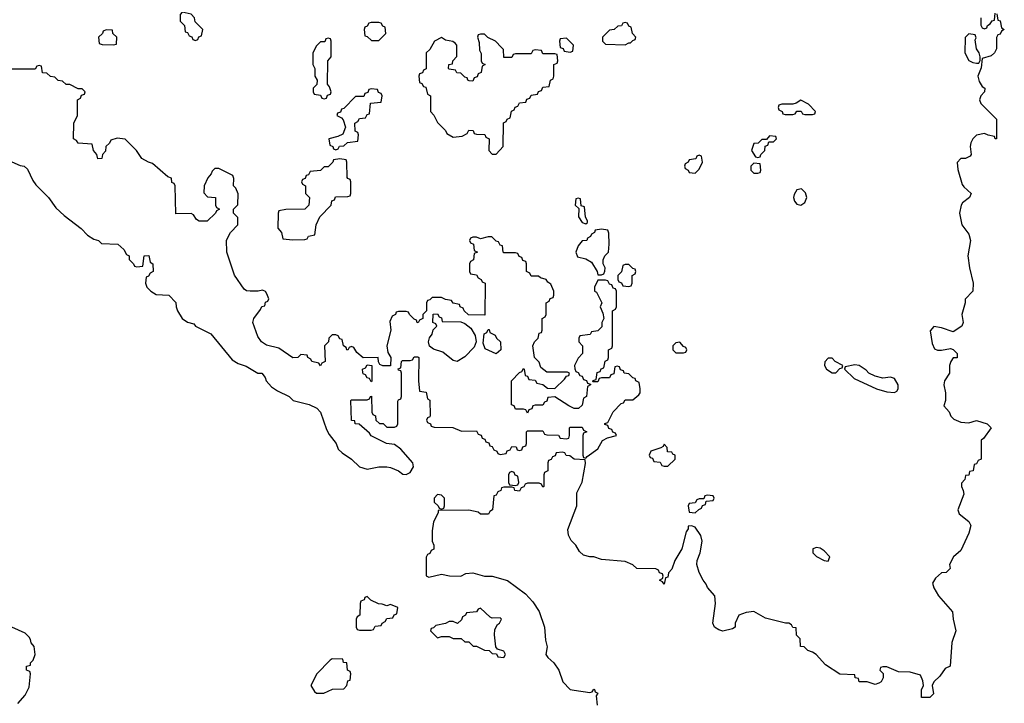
# Model space of a CAD drawing. Header units: inches. Extents: x 2112843 to 2323771, y 35243 to 209174.
# Tile 48 of 83: x 2310851 to 2315892, y 42819 to 46320. Entities that reach past the tile are written whole.
import ezdxf

# ---------------------------------------------------------------- set-up
doc = ezdxf.new("R2010")
doc.units = ezdxf.units.IN
doc.header["$MEASUREMENT"] = 0
doc.layers.add('C3014', color=7, linetype='Continuous')

msp = doc.modelspace()

# ---------------------------------------------------------------- linework, layer by layer
at = {"layer": 'C3014', "color": 6}
for points in [[(2311682, 46358), (2311672.7, 46347.3), (2311672.7, 46312.7), (2311694, 46290), (2311698, 46258), (2311710, 46254), (2311718, 46238), (2311732.7, 46232.7), (2311738, 46218), (2311750, 46214), (2311762, 46218), (2311767.3, 46232.7), (2311782, 46238), (2311788, 46270), (2311748.7, 46308.7), (2311746, 46330), (2311728.4, 46348.4)], [(2312690, 46306), (2312650, 46306), (2312638, 46302), (2312630, 46286), (2312618, 46282), (2312614, 46270), (2312618, 46238), (2312630, 46234), (2312652.7, 46212.7), (2312690, 46214), (2312726, 46250), (2312722, 46282), (2312710, 46286), (2312702, 46302)], [(2313950, 46306), (2313938, 46302), (2313931.6, 46288.4), (2313912.7, 46287.3), (2313894, 46270), (2313870, 46266), (2313834, 46230), (2313834, 46210), (2313850, 46194), (2313950, 46191.3), (2313970, 46202), (2313978, 46202), (2313990, 46214), (2314002, 46218), (2314006, 46230), (2313988, 46250), (2313982, 46282), (2313970, 46286), (2313962, 46302)], [(2311292.7, 46267.3), (2311278, 46262), (2311274, 46250), (2311254, 46230), (2311258, 46198), (2311272.7, 46192.7), (2311330, 46192), (2311346, 46194), (2311348, 46230), (2311328, 46250), (2311326, 46266)], [(2313230, 46246), (2313210, 46246), (2313198, 46242), (2313194, 46230), (2313203.6, 46203.6), (2313204.7, 46164.7), (2313212.7, 46147.3), (2313214, 46110), (2313218, 46098), (2313234, 46090), (2313218, 46082), (2313214, 46050), (2313198, 46042), (2313192.7, 46027.3), (2313178, 46022), (2313170, 46006), (2313152.7, 46007.3), (2313146, 46010), (2313142, 46022), (2313130, 46026), (2313110, 46046), (2313088.4, 46048.4), (2313082, 46062), (2313050, 46066), (2313046, 46070), (2313048, 46090), (2313066, 46094), (2313068, 46110), (2313088.7, 46131.3), (2313088.8, 46188.8), (2313080.2, 46200.2), (2313069, 46209), (2313030, 46215.3), (2313010, 46228), (2312974, 46210), (2312950, 46168), (2312932, 46150), (2312931.6, 46068.4), (2312918, 46062), (2312912.7, 46047.3), (2312898, 46042), (2312894, 46030), (2312898, 45998), (2312910, 45994), (2312918, 45978), (2312930, 45974), (2312938, 45938), (2312954, 45930), (2312954, 45850), (2312971.6, 45831.6), (2312990, 45794), (2313030, 45752), (2313036.9, 45736.9), (2313070, 45718), (2313116.4, 45723.6), (2313142, 45738), (2313150, 45754), (2313172.7, 45752.7), (2313178, 45738), (2313190, 45734), (2313232.7, 45732.7), (2313238, 45718), (2313254, 45710), (2313252, 45650), (2313270, 45632), (2313290, 45631.3), (2313326, 45670), (2313327.3, 45792.7), (2313342, 45798), (2313346, 45810), (2313362, 45818), (2313368.4, 45851.6), (2313382, 45858), (2313387.3, 45872.7), (2313402, 45878), (2313410, 45894), (2313442, 45898), (2313447.3, 45912.7), (2313462, 45918), (2313470, 45934), (2313502, 45938), (2313507.3, 45952.7), (2313522, 45958), (2313530, 45974), (2313562, 45978), (2313568, 46010), (2313582, 46018), (2313586, 46030), (2313586, 46090), (2313602, 46098), (2313606, 46110), (2313602, 46142), (2313590, 46146), (2313530, 46146), (2313522, 46162), (2313490, 46166), (2313478, 46162), (2313470, 46146), (2313390, 46146), (2313378, 46142), (2313370, 46126), (2313330, 46126), (2313327.3, 46167.3), (2313318, 46178), (2313286, 46210), (2313248.4, 46228.4)], [(2315710, 46248), (2315691.3, 46228.7), (2315690.7, 46150), (2315710, 46111), (2315730, 46101), (2315750, 46098), (2315762, 46098), (2315768.7, 46111.3), (2315769, 46130), (2315764, 46150), (2315749.1, 46170.9), (2315743.1, 46216.9), (2315747.3, 46227.3), (2315742, 46242)], [(2312430, 46226), (2312418, 46222), (2312412.7, 46207.3), (2312390, 46206), (2312370, 46186), (2312352, 46150), (2312352, 46090), (2312362, 46070), (2312362, 46030), (2312374, 46010), (2312372.7, 45987.3), (2312354, 45970), (2312354, 45950), (2312358, 45938), (2312390, 45934), (2312398, 45918), (2312410, 45914), (2312422, 45918), (2312427.3, 45932.7), (2312442, 45938), (2312446, 45950), (2312436.4, 45976.4), (2312426, 45990), (2312428, 46110), (2312446, 46130), (2312446, 46210), (2312442, 46222)], [(2313650, 46226), (2313618, 46222), (2313614, 46210), (2313618, 46178), (2313632.7, 46172.7), (2313638, 46158), (2313670, 46154), (2313682, 46158), (2313686, 46190)], [(2312650, 45966), (2312638, 45962), (2312632.7, 45947.3), (2312618, 45942), (2312612.7, 45927.3), (2312570, 45926), (2312510, 45866), (2312498, 45862), (2312492.7, 45847.3), (2312478, 45842), (2312474, 45830), (2312498, 45818), (2312506.4, 45806.4), (2312518, 45770), (2312506, 45734), (2312478.8, 45721.2), (2312434, 45710), (2312438, 45678), (2312454, 45670), (2312458, 45658), (2312470, 45654), (2312482, 45658), (2312488.4, 45671.6), (2312510, 45674), (2312528.4, 45691.6), (2312582, 45698), (2312586, 45730), (2312582, 45742), (2312568.4, 45748.4), (2312566, 45790), (2312582, 45798), (2312590, 45814), (2312622, 45818), (2312630, 45834), (2312642, 45838), (2312647.3, 45892.7), (2312702, 45898), (2312706, 45930), (2312702, 45942), (2312687.3, 45947.3), (2312682, 45962)], [(2314850, 45908.7), (2314826.8, 45893.2), (2314810, 45888), (2314752.7, 45887.3), (2314738, 45882), (2314734, 45870), (2314738, 45858), (2314754, 45850), (2314758, 45838), (2314770, 45834), (2314810, 45834), (2314822, 45838), (2314830, 45852), (2314851.6, 45851.6), (2314858, 45838), (2314870, 45834), (2314910, 45834), (2314922, 45838), (2314926, 45850), (2314890, 45888)], [(2314690, 45726), (2314674, 45706), (2314650, 45706), (2314631.6, 45688.4), (2314610, 45686), (2314598, 45650), (2314618, 45618), (2314630, 45614), (2314642, 45618), (2314646, 45630), (2314666, 45650), (2314668, 45672), (2314682, 45678), (2314686, 45694), (2314710, 45694), (2314726, 45710), (2314722, 45722)], [(2314330, 45626), (2314318, 45622), (2314312, 45608), (2314278, 45602), (2314274, 45590), (2314258, 45582), (2314254, 45570), (2314258, 45558), (2314274, 45550), (2314278, 45538), (2314310, 45534), (2314330, 45554), (2314346, 45590), (2314342, 45622)], [(2312490, 45608), (2312458, 45602), (2312454, 45590), (2312430, 45566), (2312410, 45566), (2312391.6, 45548.4), (2312338, 45542), (2312330, 45526), (2312318, 45522), (2312312.7, 45507.3), (2312298, 45502), (2312294, 45490), (2312298, 45478), (2312314, 45470), (2312314, 45430), (2312334, 45410), (2312331.3, 45370), (2312310.9, 45349.1), (2312212.7, 45347.3), (2312178, 45342), (2312174, 45330), (2312172.7, 45252.7), (2312192, 45230), (2312198, 45198), (2312250, 45192), (2312310, 45194), (2312322, 45198), (2312330, 45212), (2312362, 45218), (2312368, 45270), (2312388, 45310), (2312446, 45370), (2312448.4, 45391.6), (2312462, 45398), (2312467.3, 45412.7), (2312530, 45414), (2312542, 45418), (2312546, 45430), (2312546, 45490), (2312542, 45502), (2312530, 45506), (2312527.3, 45512.7), (2312526, 45590), (2312522, 45602)], [(2314610, 45586), (2314594, 45570), (2314594, 45550), (2314610, 45534), (2314630, 45534), (2314642, 45538), (2314646, 45550), (2314642, 45582)], [(2314854, 45454), (2314830, 45449), (2314815.9, 45424.1), (2314813.4, 45410), (2314817.3, 45390), (2314830, 45374.8), (2314850, 45370.8), (2314870, 45384.7), (2314881.2, 45410), (2314873.6, 45433.6)], [(2313710, 45406), (2313698, 45402), (2313694, 45370), (2313714, 45354), (2313712, 45310), (2313730, 45282), (2313750, 45274), (2313758, 45282), (2313758, 45290), (2313748, 45308), (2313742, 45362), (2313726, 45366), (2313722, 45402)], [(2313830, 45248), (2313798, 45242), (2313794, 45230), (2313778, 45222), (2313774, 45210), (2313758, 45202), (2313754, 45190), (2313730, 45188), (2313710, 45162), (2313698.8, 45130), (2313706, 45106), (2313750, 45096), (2313779.1, 45079.1), (2313806.8, 45030), (2313810, 45014), (2313830, 45014), (2313842, 45018), (2313847.3, 45032.7), (2313848, 45050), (2313838, 45070), (2313838, 45090), (2313846, 45110), (2313866, 45130), (2313868, 45170), (2313867.3, 45227.3), (2313862, 45242)], [(2313970, 45066), (2313950, 45066), (2313938, 45062), (2313931.6, 45028.4), (2313914, 45010), (2313914, 44990), (2313918, 44978), (2313932.7, 44972.7), (2313938, 44958), (2313970, 44954), (2313982, 44958), (2313986, 44970), (2313986, 45010), (2314002, 45018), (2314006, 45030), (2314002, 45042), (2313990, 45046)], [(2313090, 44569), (2313070, 44575.3), (2313018, 44618), (2312970, 44633.2), (2312949.1, 44649.1), (2312944, 44670), (2312949.2, 44690.8), (2312962, 44710), (2312968.4, 44731.6), (2312986, 44750), (2312982, 44762), (2312966, 44770), (2312967.3, 44812.7), (2312990, 44814), (2312998, 44798), (2313010, 44794), (2313014, 44774), (2313110, 44772), (2313130, 44764.7), (2313159.9, 44739.9), (2313183, 44703), (2313187.3, 44670), (2313176.8, 44643.2), (2313130, 44594)], [(2313290, 44608.7), (2313234.6, 44634.6), (2313223.1, 44663.1), (2313228.8, 44711.2), (2313242, 44718), (2313250, 44734), (2313254, 44734), (2313258, 44718), (2313284.7, 44704.7), (2313292, 44690), (2313312, 44670), (2313314, 44630)], [(2314230, 44668), (2314210, 44666), (2314194, 44650), (2314194, 44630), (2314210, 44614), (2314250, 44614), (2314262, 44618), (2314266, 44630), (2314262, 44642), (2314250, 44646)], [(2315010, 44586), (2314990, 44586), (2314972.7, 44567.3), (2314972, 44550), (2314982, 44530), (2315010, 44511.3), (2315030, 44512), (2315050, 44534), (2315062, 44538), (2315066, 44550), (2315026, 44570)], [(2312650, 44466), (2312642, 44482), (2312630, 44486), (2312622, 44502), (2312610, 44506), (2312607.3, 44512.7), (2312606, 44530), (2312622, 44538), (2312630, 44552), (2312654, 44550), (2312654, 44470)], [(2315127.5, 44552.5), (2315078, 44542), (2315074, 44530), (2315122.8, 44482.8), (2315238, 44430), (2315290, 44414), (2315330, 44411.3), (2315342, 44418), (2315348.7, 44430), (2315349, 44450), (2315330, 44482), (2315310, 44489), (2315270, 44485.2), (2315230, 44494), (2315198, 44510), (2315185.2, 44525.2), (2315149.3, 44549.3)], [(2314150, 44146), (2314144.7, 44135.3), (2314132.7, 44127.3), (2314082, 44110), (2314074, 44090), (2314078, 44078), (2314090, 44074), (2314098, 44058), (2314130, 44054), (2314138, 44038), (2314150, 44034), (2314170, 44034), (2314206, 44070), (2314206, 44090), (2314195.3, 44095.3), (2314190, 44106), (2314167.3, 44107.3), (2314166, 44130)], [(2313370, 44006), (2313358, 44002), (2313354, 43990), (2313354, 43950), (2313358, 43938), (2313390, 43934), (2313402, 43938), (2313406, 43950), (2313402, 43982), (2313387.3, 43987.3), (2313382, 44002)], [(2312990, 43888), (2312972, 43870), (2312972, 43850), (2312994, 43830), (2312998, 43818), (2313010, 43814), (2313022, 43818), (2313026, 43830), (2313026, 43870), (2313010, 43886)], [(2314370, 43886), (2314358, 43882), (2314354, 43866), (2314330, 43866), (2314318, 43862), (2314310, 43846), (2314278, 43842), (2314274, 43830), (2314278, 43798), (2314310, 43794), (2314327.3, 43812.7), (2314342, 43818), (2314347.3, 43832.7), (2314362, 43838), (2314366, 43854), (2314402, 43858), (2314406, 43870), (2314402, 43882)], [(2314930, 43618), (2314911.3, 43610), (2314911.3, 43590), (2314930, 43571.3), (2314970, 43550.8), (2314990, 43547.3), (2314999.3, 43570), (2314970, 43600.9), (2314950, 43613.6)], [(2312630, 43366), (2312618, 43362), (2312614, 43350), (2312598, 43342), (2312594, 43330), (2312592, 43270), (2312578, 43262), (2312574, 43250), (2312574, 43210), (2312578, 43198), (2312590, 43194), (2312650, 43194), (2312662, 43198), (2312670, 43214), (2312702, 43218), (2312706, 43230), (2312722, 43238), (2312730, 43254), (2312762, 43258), (2312767.3, 43272.7), (2312782, 43278), (2312786, 43310), (2312750, 43326), (2312730, 43318), (2312707.3, 43327.3), (2312688.4, 43328.4), (2312648.4, 43348.4)], [(2313210, 43306), (2313198, 43302), (2313190, 43288), (2313138, 43282), (2313134, 43270), (2313118, 43262), (2313112.7, 43247.3), (2313091.6, 43228.4), (2313070, 43238), (2313050, 43238), (2313030, 43228), (2312982, 43218), (2312970, 43206), (2312958, 43202), (2312954, 43190), (2312990, 43154), (2313010, 43162), (2313050, 43162), (2313070, 43152), (2313111.6, 43151.6), (2313130, 43134), (2313150, 43134), (2313172, 43112), (2313190, 43111.3), (2313230, 43091.3), (2313254, 43090), (2313270, 43074), (2313292.7, 43072.7), (2313298, 43058), (2313330, 43054), (2313338, 43070), (2313330, 43086), (2313296.4, 43096.4), (2313288.4, 43108.4), (2313281.2, 43170), (2313282.7, 43197.3), (2313296.5, 43223.5), (2313308, 43230), (2313318, 43250), (2313310, 43258), (2313270, 43255.3), (2313260.2, 43260.2)], [(2312450, 43048), (2312439.6, 43040.4), (2312372, 42970), (2312342, 42910), (2312359.6, 42879.6), (2312370, 42872), (2312408.4, 42871.6), (2312430, 42882), (2312451.6, 42891.6), (2312510, 42894), (2312526, 42910), (2312530, 42934), (2312542, 42938), (2312546, 42970), (2312542, 42982), (2312528.8, 42988.8), (2312526, 43026), (2312508.8, 43028.8), (2312506, 43046)]]:
    msp.add_lwpolyline(points, close=True, dxfattribs=at)
for points in [[(2315854, 46350), (2315858, 46318), (2315870, 46314), (2315878, 46278), (2315892, 46270), (2315878, 46262), (2315870, 46246), (2315858, 46242), (2315852, 46228), (2315851.2, 46171.2), (2315842, 46150), (2315825.4, 46134.6), (2315778, 46122), (2315772.7, 46072.7), (2315756, 46030), (2315763.5, 46003.5), (2315778, 45978), (2315792, 45970), (2315791.3, 45950), (2315771.3, 45930), (2315764.7, 45910), (2315771.3, 45890), (2315852, 45810), (2315852, 45710), (2315846, 45710), (2315842, 45722), (2315810, 45728), (2315790, 45738), (2315750, 45728.7), (2315731.3, 45710), (2315721, 45690), (2315718, 45670), (2315722, 45630), (2315718, 45622), (2315694, 45610), (2315670, 45609), (2315650.7, 45589.3), (2315653.2, 45553.2), (2315676.4, 45476.4), (2315684.1, 45464.1), (2315722, 45430), (2315714, 45410), (2315678, 45382), (2315670.8, 45370), (2315663, 45330), (2315674.9, 45270), (2315710, 45221), (2315719.1, 45190), (2315706, 45110), (2315713, 45050), (2315733.4, 44970), (2315730.7, 44930), (2315691, 44889), (2315690.8, 44870), (2315674.8, 44810), (2315682, 44770), (2315674, 44750), (2315630, 44722), (2315570, 44742.4), (2315530.6, 44749.4), (2315512.5, 44727.5), (2315522, 44662), (2315534.9, 44634.9), (2315550, 44628), (2315570, 44628), (2315616, 44636), (2315630, 44632), (2315651, 44610), (2315650, 44589), (2315630, 44588), (2315618, 44570), (2315611.3, 44550), (2315611, 44510), (2315586, 44470), (2315582.8, 44450), (2315590.7, 44410), (2315590.7, 44370), (2315582, 44342), (2315610, 44311.3), (2315618, 44290), (2315633.8, 44273.8), (2315670, 44259.5), (2315690, 44257), (2315710, 44256.4), (2315750, 44266.8), (2315804.7, 44250), (2315824.7, 44230), (2315784.7, 44175.3), (2315772.7, 44167.3), (2315774, 44070), (2315758, 44062), (2315750, 44046), (2315738, 44042), (2315732, 44010), (2315714, 44006), (2315710, 43988), (2315694, 43986), (2315690, 43966), (2315672.7, 43947.3), (2315672, 43930), (2315682, 43910), (2315684.7, 43890), (2315654, 43810), (2315661, 43790), (2315711, 43750), (2315721, 43730), (2315710.6, 43690), (2315670, 43602), (2315631, 43569), (2315612, 43530), (2315614, 43510), (2315594, 43490), (2315570, 43488), (2315539.6, 43460.4), (2315524.7, 43435.3), (2315531, 43410), (2315554.8, 43370), (2315627.5, 43287.5), (2315630.6, 43250), (2315644, 43190), (2315623, 43130), (2315614, 43010), (2315590, 42998), (2315561.4, 42958.6), (2315531, 42930), (2315522, 42910), (2315530, 42868), (2315510, 42848.7), (2315471.6, 42848.4), (2315468, 42850), (2315468.7, 42888.7), (2315478, 42910), (2315474.6, 42934.6), (2315463.1, 42963.1), (2315410, 42979), (2315350, 42981.2), (2315290, 43006), (2315270, 43006), (2315258, 43002), (2315254, 42990), (2315271.6, 42971.6), (2315271, 42950), (2315262, 42930), (2315250, 42922), (2315230, 42915.3), (2315190, 42928.7), (2315149.2, 42929.2), (2315146, 42946), (2315128, 42950), (2315126, 42966), (2315050, 42969), (2314976.4, 43016.4), (2314929.3, 43069.3), (2314910, 43082), (2314886, 43090), (2314868, 43108), (2314848, 43110), (2314846, 43150), (2314828.8, 43168.8), (2314826, 43206), (2314810, 43208), (2314802, 43222), (2314789.1, 43229.1), (2314770.9, 43229.1), (2314670, 43255.3), (2314610, 43289.2), (2314570, 43285.2), (2314532, 43270), (2314514, 43230), (2314514, 43210), (2314499.6, 43200.4), (2314450.6, 43189.4), (2314430, 43195.3), (2314408.7, 43210), (2314399, 43230), (2314412.7, 43330), (2314409.2, 43370), (2314372.3, 43412.3), (2314365.2, 43430), (2314349.6, 43449.6), (2314330, 43488.7), (2314318.4, 43530), (2314319.5, 43550), (2314334.5, 43590), (2314345.1, 43650), (2314338.3, 43678.3), (2314310, 43722), (2314290, 43728.7), (2314272.7, 43727.3), (2314272.7, 43712.7), (2314262.8, 43697.2), (2314240.7, 43610), (2314204.7, 43550), (2314190, 43506), (2314172.7, 43487.3), (2314170, 43466), (2314158, 43462), (2314150, 43429), (2314142, 43442), (2314126, 43450), (2314142, 43458), (2314146, 43470), (2314142, 43482), (2314127.3, 43487.3), (2314122, 43502), (2314107.3, 43507.3), (2314010, 43509.2), (2313989.3, 43529.3), (2313950, 43546), (2313830, 43555.1), (2313790, 43569.2), (2313769.3, 43569.3), (2313738, 43578), (2313716.4, 43596.4), (2313698, 43630), (2313673.6, 43653.6), (2313660.4, 43680.4), (2313658, 43710), (2313704, 43830), (2313703.1, 43896.9), (2313730, 43952), (2313748, 44048), (2313746, 44066), (2313688.8, 44068.8), (2313667.3, 44087.3), (2313648.4, 44088.4), (2313642, 44102), (2313630, 44106), (2313598, 44102), (2313592.7, 44087.3), (2313578, 44082), (2313572.7, 44067.3), (2313558, 44062), (2313554, 44050), (2313554, 44010), (2313538, 44002), (2313534, 43990), (2313534, 43930), (2313530, 43926), (2313522, 43942), (2313510, 43946), (2313450, 43946), (2313438, 43942), (2313432.7, 43927.3), (2313418, 43922), (2313410, 43906), (2313386, 43910), (2313382, 43922), (2313370, 43926), (2313330, 43926), (2313318, 43922), (2313314, 43910), (2313298, 43902), (2313290, 43886), (2313278, 43882), (2313272, 43810), (2313258, 43802), (2313251.6, 43788.4), (2313210, 43788), (2313198, 43798), (2313150, 43808.7), (2312994, 43806), (2312994, 43794), (2312970, 43748), (2312962, 43702), (2312962, 43650), (2312971.3, 43630), (2312971.6, 43608.4), (2312958, 43602), (2312950, 43586), (2312938, 43582), (2312932.7, 43567.3), (2312932, 43472), (2312945.4, 43465.4), (2313010, 43481), (2313051.6, 43471.6), (2313110, 43471.3), (2313135.5, 43484.5), (2313170, 43487.7), (2313230, 43470.6), (2313270.4, 43470.4), (2313348, 43448), (2313440.6, 43380.6), (2313478.5, 43338.5), (2313510.3, 43290.3), (2313538.4, 43210), (2313542.8, 43142.8), (2313550.6, 43109.4), (2313544.7, 43070), (2313554, 43054), (2313586.2, 43026.2), (2313610.7, 42990), (2313631, 42930), (2313670, 42891), (2313690, 42886), (2313770, 42874), (2313782, 42878), (2313790, 42892), (2313794, 42890), (2313798, 42878), (2313811.2, 42871.2), (2313802, 42858), (2313807.3, 42810)], [(2315771.3, 46330), (2315772, 46292), (2315778, 46278), (2315790, 46274), (2315802, 46278), (2315806, 46290), (2315820.4, 46299.6), (2315830, 46314), (2315842, 46318), (2315846, 46354)], [(2310810, 45591.3), (2310852.7, 45572.7), (2310874, 45570), (2310890, 45554), (2310917.3, 45497.3), (2310934, 45474), (2310998, 45410), (2311036.3, 45356.3), (2311078, 45318), (2311166, 45250), (2311197.3, 45217.3), (2311230, 45196), (2311254, 45190), (2311270, 45174), (2311354, 45170), (2311383.6, 45143.6), (2311398, 45118), (2311411.3, 45110), (2311412, 45092), (2311434, 45070), (2311438, 45058), (2311450, 45054), (2311482, 45058), (2311488, 45110), (2311512.7, 45112.7), (2311518, 45078), (2311532, 45070), (2311534, 45030), (2311518, 45022), (2311510, 45006), (2311498, 45002), (2311494, 44970), (2311502, 44950), (2311522, 44930), (2311550, 44912), (2311614, 44910), (2311650, 44872), (2311651, 44850), (2311658.8, 44830), (2311682.8, 44790), (2311710, 44770.8), (2311742, 44762), (2311751.2, 44751.2), (2311830, 44711.3), (2311938.6, 44578.6), (2311970, 44558.8), (2312010, 44546), (2312070, 44510.8), (2312090.5, 44510.5), (2312107.7, 44487.7), (2312113.4, 44470), (2312140.5, 44440.5), (2312170, 44419.3), (2312230.6, 44390.6), (2312250.8, 44370.8), (2312332, 44350), (2312371.3, 44330), (2312390.5, 44310.5), (2312422.3, 44222.3), (2312435.8, 44195.8), (2312470.7, 44150), (2312481.4, 44121.4), (2312501.4, 44101.4), (2312550.4, 44070.4), (2312590, 44030.7), (2312630, 44018), (2312690, 44030.4), (2312730, 44030.5), (2312750, 44027.3), (2312790, 44010.4), (2312813.2, 43993.2), (2312830, 43990.6), (2312850, 44000.7), (2312867, 44030), (2312863.7, 44050), (2312801.5, 44121.5), (2312770, 44145.2), (2312728, 44150), (2312650, 44189), (2312642, 44202), (2312588, 44248), (2312568, 44250), (2312566, 44266), (2312550, 44268), (2312546, 44370), (2312550, 44374), (2312630, 44374), (2312642, 44378), (2312646, 44390), (2312652.7, 44392.7), (2312654, 44310), (2312658, 44298), (2312671.6, 44291.6), (2312674, 44270), (2312692.7, 44252.7), (2312711.6, 44251.6), (2312730, 44234), (2312770, 44234), (2312782, 44238), (2312786, 44250), (2312787.3, 44367.3), (2312790, 44374), (2312802, 44378), (2312806, 44390), (2312806, 44510), (2312802, 44522), (2312790, 44526), (2312788.4, 44531.6), (2312802, 44538), (2312806, 44570), (2312810, 44574), (2312850, 44574), (2312862, 44578), (2312870, 44594), (2312890, 44594), (2312894, 44590), (2312892, 44470), (2312898, 44418), (2312932.7, 44412.7), (2312938, 44378), (2312951.3, 44371.3), (2312952.7, 44292.7), (2312950, 44286), (2312938, 44282), (2312934, 44270), (2312938, 44258), (2312954, 44250), (2312958, 44238), (2312972.7, 44232.7), (2313068.4, 44231.6), (2313112.7, 44212.7), (2313190, 44214), (2313198, 44198), (2313212.7, 44192.7), (2313218, 44178), (2313232.7, 44172.7), (2313238, 44158), (2313252.7, 44152.7), (2313258, 44138), (2313270, 44134), (2313278, 44118), (2313294, 44110), (2313298, 44098), (2313310, 44094), (2313342, 44098), (2313347.3, 44112.7), (2313362, 44118), (2313370, 44134), (2313392.7, 44132.7), (2313398, 44118), (2313410, 44114), (2313422, 44118), (2313427.3, 44132.7), (2313442, 44138), (2313446, 44150), (2313446, 44210), (2313450, 44214), (2313530, 44214), (2313538, 44198), (2313550, 44194), (2313610, 44192), (2313618, 44178), (2313650, 44174), (2313662, 44178), (2313666, 44190), (2313666, 44230), (2313670, 44234), (2313730, 44234), (2313738, 44218), (2313754, 44210), (2313738, 44202), (2313734, 44190), (2313734, 44090), (2313738, 44078), (2313750, 44074), (2313756.4, 44083.6), (2313810, 44122), (2313835.3, 44164.7), (2313860.4, 44179.6), (2313906, 44190), (2313902, 44202), (2313887.3, 44207.3), (2313882, 44222), (2313867.3, 44227.3), (2313862, 44242), (2313847.3, 44247.3), (2313847.3, 44252.7), (2313862, 44258), (2313888.8, 44311.2), (2313930, 44354), (2313942, 44358), (2313950, 44374), (2313990, 44374), (2314020.4, 44399.6), (2314028, 44410), (2314028, 44430), (2314022, 44462), (2314006, 44470), (2314002, 44482), (2313990, 44486), (2313970, 44506), (2313946, 44510), (2313942, 44522), (2313927.3, 44527.3), (2313922, 44542), (2313910, 44546), (2313898, 44542), (2313892.7, 44507.3), (2313878, 44502), (2313870, 44486), (2313830, 44486), (2313818, 44482), (2313810, 44466), (2313786, 44466), (2313787.3, 44472.7), (2313802, 44478), (2313807.3, 44512.7), (2313822, 44518), (2313827.3, 44532.7), (2313842, 44538), (2313848.4, 44571.6), (2313862, 44578), (2313866, 44590), (2313866, 44630), (2313882, 44638), (2313886, 44650), (2313886, 44830), (2313902, 44838), (2313906, 44850), (2313906, 44930), (2313902, 44942), (2313890, 44946), (2313882, 44962), (2313870, 44966), (2313862, 44982), (2313850, 44986), (2313810, 44986), (2313794, 44950), (2313794, 44930), (2313804.7, 44924.7), (2313832, 44870), (2313822, 44850), (2313836.9, 44816.9), (2313841, 44790), (2313832, 44770), (2313832, 44748), (2313810, 44726), (2313778, 44722), (2313771.6, 44708.4), (2313718, 44702), (2313714, 44690), (2313714, 44670), (2313732, 44650), (2313732, 44610), (2313710, 44586), (2313692, 44550), (2313692.7, 44532.7), (2313698, 44518), (2313710, 44514), (2313718, 44498), (2313730, 44494), (2313738, 44478), (2313752.7, 44472.7), (2313758, 44458), (2313774, 44454), (2313774, 44450), (2313758, 44442), (2313752, 44390), (2313738, 44382), (2313730, 44346), (2313711.3, 44328.7), (2313690, 44328.7), (2313662, 44342), (2313590, 44388), (2313554, 44386), (2313550, 44366), (2313538, 44362), (2313530, 44346), (2313490, 44346), (2313478, 44342), (2313472.7, 44327.3), (2313458, 44322), (2313450, 44306), (2313442, 44322), (2313430, 44326), (2313390, 44326), (2313382, 44342), (2313368.4, 44348.4), (2313369, 44470), (2313410, 44514), (2313422, 44518), (2313430, 44534), (2313434, 44530), (2313438, 44498), (2313450, 44494), (2313458, 44478), (2313490, 44474), (2313498, 44458), (2313530, 44452), (2313552.7, 44432.7), (2313590, 44432), (2313640.4, 44479.6), (2313650, 44494), (2313662, 44498), (2313666, 44510), (2313655.3, 44515.3), (2313550, 44515.3), (2313519, 44539), (2313510, 44566), (2313486, 44590), (2313478, 44650), (2313486, 44670), (2313506, 44690), (2313510, 44714), (2313522, 44718), (2313526, 44730), (2313526, 44790), (2313542, 44798), (2313546, 44810), (2313546, 44870), (2313562, 44878), (2313567.3, 44892.7), (2313582, 44898), (2313586, 44910), (2313586, 44930), (2313570, 44966), (2313555.3, 44975.3), (2313546, 44990), (2313518, 44998), (2313507.3, 45007.3), (2313470, 45006), (2313462, 45022), (2313446, 45030), (2313446, 45070), (2313442, 45082), (2313427.3, 45087.3), (2313422, 45102), (2313407.3, 45107.3), (2313402, 45122), (2313390, 45126), (2313330, 45126), (2313326, 45130), (2313322, 45162), (2313310, 45166), (2313302, 45182), (2313290, 45186), (2313267.3, 45207.3), (2313250, 45208), (2313210, 45198), (2313190, 45206), (2313170, 45206), (2313158, 45202), (2313154, 45190), (2313158, 45178), (2313174, 45170), (2313178, 45138), (2313194, 45130), (2313178, 45122), (2313174, 45090), (2313158, 45082), (2313154, 45070), (2313154, 45030), (2313158, 45018), (2313190, 45014), (2313198, 44998), (2313214, 44990), (2313218, 44978), (2313234, 44970), (2313232.7, 44807.3), (2313148.4, 44808.4), (2313126, 44830), (2313122, 44842), (2313106, 44850), (2313102, 44862), (2313070, 44868), (2313062, 44882), (2313030, 44888), (2313010, 44898), (2312962, 44898), (2312950, 44886), (2312938, 44882), (2312934, 44870), (2312934, 44830), (2312914, 44810), (2312914, 44790), (2312898, 44782), (2312891.6, 44768.4), (2312886, 44770), (2312882, 44782), (2312870, 44786), (2312846, 44810), (2312842, 44822), (2312830, 44826), (2312790, 44826), (2312778, 44822), (2312774, 44810), (2312758, 44802), (2312745.4, 44774.6), (2312751.3, 44730), (2312731, 44650), (2312735.3, 44615.3), (2312751, 44590), (2312750, 44548), (2312710, 44548), (2312694.6, 44554.6), (2312688, 44568), (2312686, 44590), (2312610, 44588), (2312576.5, 44616.5), (2312562, 44642), (2312550, 44646), (2312538, 44642), (2312530, 44628), (2312526, 44630), (2312522, 44642), (2312508, 44650), (2312502, 44682), (2312490, 44686), (2312482, 44702), (2312470, 44706), (2312450, 44706), (2312434, 44690), (2312432, 44670), (2312412, 44650), (2312414, 44570), (2312398, 44562), (2312390, 44548), (2312382, 44562), (2312346, 44570), (2312342, 44582), (2312326, 44590), (2312322, 44602), (2312290, 44606), (2312274, 44590), (2312250, 44589), (2312178, 44638), (2312113.6, 44653.6), (2312089, 44670), (2312070, 44698), (2312044, 44770), (2312049, 44790), (2312084, 44836), (2312090, 44852), (2312106, 44854), (2312110, 44874), (2312122, 44878), (2312126, 44890), (2312116.4, 44916.4), (2312108.4, 44928.4), (2312094.6, 44934.6), (2312070.9, 44929.1), (2312030, 44929.5), (2312011.8, 44931.8), (2311999.3, 44939.3), (2311951, 45011), (2311911.6, 45130), (2311909.6, 45190.4), (2311929.6, 45230.4), (2311968, 45270), (2311967.3, 45307.3), (2311946, 45330), (2311946, 45350), (2311968.4, 45371.6), (2311968.8, 45428.8), (2311958, 45458), (2311946, 45470), (2311947.3, 45507.3), (2311942, 45522), (2311870, 45558), (2311850, 45558), (2311836, 45544), (2311831, 45530), (2311814.8, 45510), (2311796, 45470), (2311792.7, 45432.7), (2311812.7, 45412.7), (2311854, 45410), (2311854, 45370), (2311858, 45358), (2311874, 45350), (2311858, 45342), (2311854, 45330), (2311810, 45289), (2311770, 45288), (2311756.4, 45296.4), (2311740.4, 45320.4), (2311728.4, 45328.4), (2311650, 45326), (2311646, 45470), (2311642, 45482), (2311630, 45486), (2311628, 45508), (2311610, 45515.3), (2311530, 45584), (2311509.6, 45589.6), (2311475.3, 45610), (2311449, 45650), (2311390, 45708.7), (2311350, 45714), (2311316.9, 45703.1), (2311310, 45688), (2311292, 45670), (2311290, 45646), (2311274, 45630), (2311272, 45610), (2311250, 45608), (2311246, 45630), (2311228, 45650), (2311222, 45682), (2311150, 45688), (2311142, 45702), (2311126, 45710), (2311128, 45790), (2311146, 45830), (2311146, 45910), (2311162, 45918), (2311167.3, 45932.7), (2311182, 45938), (2311186, 45950), (2311170, 45966), (2311150, 45966), (2311107.3, 45987.3), (2311088.4, 45988.4), (2311070, 46006), (2311048.4, 46008.4), (2311030, 46026), (2311008.4, 46028.4), (2310990, 46046), (2310967.3, 46047.3), (2310962, 46082), (2310950, 46086), (2310938, 46082), (2310930, 46066), (2310807.3, 46067.3)], [(2310842, 42818), (2310878.6, 42861.4), (2310898.6, 42901.4), (2310906, 42970), (2310902, 42982), (2310886, 42990), (2310886, 43010), (2310906, 43014), (2310906, 43026), (2310919.3, 43040.7), (2310929.3, 43070), (2310925.2, 43110), (2310910, 43129), (2310906.6, 43146.6), (2310898.6, 43158.6), (2310878, 43178), (2310810, 43208.7)]]:
    msp.add_lwpolyline(points, dxfattribs=at)

doc.saveas('drawing.dxf')
